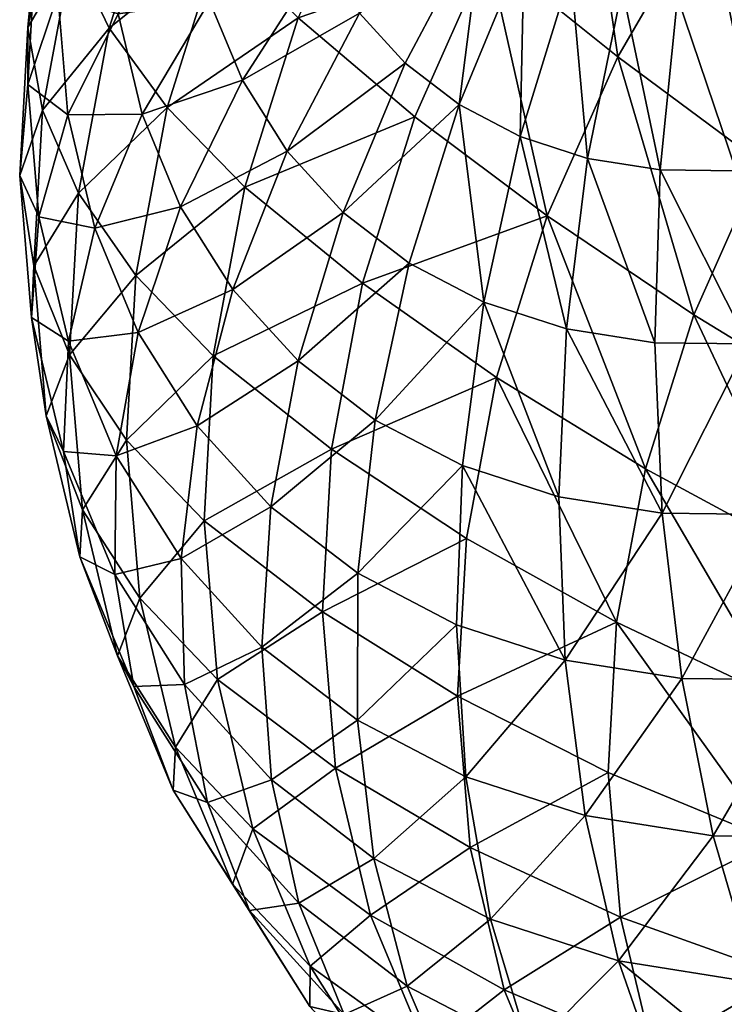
# Model space of a CAD drawing. Header units: millimetres. Extents: x 0 to 1220, y 0 to 506.
# Tile 114 of 256: x 194 to 209, y 442 to 463. Entities that reach past the tile are written whole.
import ezdxf

# ---------------------------------------------------------------- set-up
doc = ezdxf.new("R2010")
doc.units = ezdxf.units.MM
doc.header["$LTSCALE"] = 25.4
doc.layers.get('0').update_dxf_attribs({"true_color": 0xff5454})

# ---------------------------------------------------------------- blocks, each defined once
blk = doc.blocks.new('TWIG-VI-9138.STL')
at = {"color": 7, "true_color": 0xffffff}
mesh = blk.add_polyface(dxfattribs=at)
corners = [(-376.465, 481.261, 115.583), (-378.364, 479.389, 110.924), (-377.573, 477.741, 114.132), (-377.294, 482.788, 112.325)]
mesh.append_faces([[corners[k] for k in face] for face in [(0, 1, 2), (1, 0, 3)]], dxfattribs={"vtx0": -1, "color": 7})
mesh = blk.add_polyface(dxfattribs=at)
corners = [(-366.758, 477.132, 128.543), (-367.567, 482.727, 126.602), (-369.526, 479.351, 125.768), (-364.859, 480.406, 129.351)]
mesh.append_faces([[corners[k] for k in face] for face in [(0, 1, 2), (1, 0, 3)]], dxfattribs={"vtx0": -1, "color": 7})
mesh = blk.add_polyface(dxfattribs=at)
corners = [(-378.703, 480.974, 107.606), (-379.144, 479.476, 102.76), (-379.304, 477.758, 106.025), (-378.586, 482.469, 104.232)]
mesh.append_faces([[corners[k] for k in face] for face in [(0, 1, 2), (1, 0, 3)]], dxfattribs={"vtx0": -1, "color": 7})
mesh = blk.add_polyface(dxfattribs=at)
corners = [(-369.526, 479.351, 125.768), (-373.561, 477.96, 121.497), (-371.076, 475.859, 124.61), (-371.986, 481.506, 122.673)]
mesh.append_faces([[corners[k] for k in face] for face in [(0, 1, 2), (1, 0, 3)]], dxfattribs={"vtx0": -1, "color": 7})
mesh = blk.add_polyface(dxfattribs=at)
corners = [(-375.214, 479.643, 118.657), (-377.573, 477.741, 114.132), (-376.343, 476.056, 117.178), (-376.465, 481.261, 115.583)]
mesh.append_faces([[corners[k] for k in face] for face in [(0, 1, 2), (1, 0, 3)]], dxfattribs={"vtx0": -1, "color": 7})
mesh = blk.add_polyface(dxfattribs=at)
corners = [(-379.144, 479.476, 102.76), (-378.669, 478.459, 97.987), (-379.307, 476.546, 101.08), (-378.521, 481.127, 99.516)]
mesh.append_faces([[corners[k] for k in face] for face in [(0, 1, 2), (1, 0, 3)]], dxfattribs={"vtx0": -1, "color": 7})
mesh = blk.add_polyface(dxfattribs=at)
corners = [(-378.364, 479.389, 110.924), (-379.304, 477.758, 106.025), (-378.996, 476, 109.257), (-378.703, 480.974, 107.606)]
mesh.append_faces([[corners[k] for k in face] for face in [(0, 1, 2), (1, 0, 3)]], dxfattribs={"vtx0": -1, "color": 7})
mesh = blk.add_polyface(dxfattribs=at)
corners = [(-372.256, 478.061, 84.868), (-369.626, 480.128, 82.582), (-371.285, 476.995, 83.615), (-370.366, 480.941, 83.537)]
mesh.append_faces([[corners[k] for k in face] for face in [(0, 1, 2), (1, 0, 3)]], dxfattribs={"vtx0": -1, "color": 7})
mesh = blk.add_polyface(dxfattribs=at)
corners = [(-375.445, 478.318, 89.47), (-373.036, 479.294, 86.102), (-374.744, 476.634, 88.009), (-373.608, 480.671, 87.296)]
mesh.append_faces([[corners[k] for k in face] for face in [(0, 1, 2), (1, 0, 3)]], dxfattribs={"vtx0": -1, "color": 7})
mesh = blk.add_polyface(dxfattribs=at)
corners = [(-363.712, 474.872, 130.968), (-364.859, 480.406, 129.351), (-366.758, 477.132, 128.543), (-361.901, 477.993, 131.74)]
mesh.append_faces([[corners[k] for k in face] for face in [(0, 1, 2), (1, 0, 3)]], dxfattribs={"vtx0": -1, "color": 7})
mesh = blk.add_polyface(dxfattribs=at)
corners = [(-378.669, 478.459, 97.987), (-377.385, 478.048, 93.491), (-378.455, 475.896, 96.295), (-377.576, 480.319, 94.99)]
mesh.append_faces([[corners[k] for k in face] for face in [(0, 1, 2), (1, 0, 3)]], dxfattribs={"vtx0": -1, "color": 7})
mesh = blk.add_polyface(dxfattribs=at)
corners = [(-377.385, 478.048, 93.491), (-375.445, 478.318, 89.47), (-376.877, 475.91, 91.874), (-375.881, 480.149, 90.854)]
mesh.append_faces([[corners[k] for k in face] for face in [(0, 1, 2), (1, 0, 3)]], dxfattribs={"vtx0": -1, "color": 7})
mesh = blk.add_polyface(dxfattribs=at)
corners = [(-369.626, 480.128, 82.582), (-370.138, 476.115, 82.366), (-371.285, 476.995, 83.615), (-368.752, 479.457, 81.63)]
mesh.append_faces([[corners[k] for k in face] for face in [(0, 1, 2), (1, 0, 3)]], dxfattribs={"vtx0": -1, "color": 7})
mesh = blk.add_polyface(dxfattribs=at)
corners = [(-373.561, 477.96, 121.497), (-376.343, 476.056, 117.178), (-374.694, 474.361, 120.014), (-375.214, 479.643, 118.657)]
mesh.append_faces([[corners[k] for k in face] for face in [(0, 1, 2), (1, 0, 3)]], dxfattribs={"vtx0": -1, "color": 7})
mesh = blk.add_polyface(dxfattribs=at)
corners = [(-379.304, 477.758, 106.025), (-379.307, 476.546, 101.08), (-379.479, 474.61, 104.219), (-379.144, 479.476, 102.76)]
mesh.append_faces([[corners[k] for k in face] for face in [(0, 1, 2), (1, 0, 3)]], dxfattribs={"vtx0": -1, "color": 7})
mesh = blk.add_polyface(dxfattribs=at)
corners = [(-377.573, 477.741, 114.132), (-378.996, 476, 109.257), (-378.228, 474.231, 112.405), (-378.364, 479.389, 110.924)]
mesh.append_faces([[corners[k] for k in face] for face in [(0, 1, 2), (1, 0, 3)]], dxfattribs={"vtx0": -1, "color": 7})
mesh = blk.add_polyface(dxfattribs=at)
corners = [(-368.262, 473.747, 127.42), (-369.526, 479.351, 125.768), (-371.076, 475.859, 124.61), (-366.758, 477.132, 128.543)]
mesh.append_faces([[corners[k] for k in face] for face in [(0, 1, 2), (1, 0, 3)]], dxfattribs={"vtx0": -1, "color": 7})
mesh = blk.add_polyface(dxfattribs=at)
corners = [(-368.752, 479.457, 81.63), (-368.836, 475.436, 81.143), (-370.138, 476.115, 82.366), (-367.76, 478.94, 80.698)]
mesh.append_faces([[corners[k] for k in face] for face in [(0, 1, 2), (1, 0, 3)]], dxfattribs={"vtx0": -1, "color": 7})
mesh = blk.add_polyface(dxfattribs=at)
corners = [(-374.744, 476.634, 88.009), (-372.256, 478.061, 84.868), (-373.791, 475.126, 86.5), (-373.036, 479.294, 86.102)]
mesh.append_faces([[corners[k] for k in face] for face in [(0, 1, 2), (1, 0, 3)]], dxfattribs={"vtx0": -1, "color": 7})
mesh = blk.add_polyface(dxfattribs=at)
corners = [(-367.76, 478.94, 80.698), (-367.403, 474.97, 79.968), (-368.836, 475.436, 81.143), (-366.667, 478.585, 79.803)]
mesh.append_faces([[corners[k] for k in face] for face in [(0, 1, 2), (1, 0, 3)]], dxfattribs={"vtx0": -1, "color": 7})
mesh = blk.add_polyface(dxfattribs=at)
corners = [(-366.667, 478.585, 79.803), (-365.864, 474.726, 78.863), (-367.403, 474.97, 79.968), (-365.495, 478.399, 78.96)]
mesh.append_faces([[corners[k] for k in face] for face in [(0, 1, 2), (1, 0, 3)]], dxfattribs={"vtx0": -1, "color": 7})
mesh = blk.add_polyface(dxfattribs=at)
corners = [(-379.307, 476.546, 101.08), (-378.455, 475.896, 96.295), (-379.071, 473.731, 99.221), (-378.669, 478.459, 97.987)]
mesh.append_faces([[corners[k] for k in face] for face in [(0, 1, 2), (1, 0, 3)]], dxfattribs={"vtx0": -1, "color": 7})
mesh = blk.add_polyface(dxfattribs=at)
corners = [(-376.877, 475.91, 91.874), (-374.744, 476.634, 88.009), (-376.058, 473.943, 90.169), (-375.445, 478.318, 89.47)]
mesh.append_faces([[corners[k] for k in face] for face in [(0, 1, 2), (1, 0, 3)]], dxfattribs={"vtx0": -1, "color": 7})
mesh = blk.add_polyface(dxfattribs=at)
corners = [(-365.495, 478.399, 78.96), (-364.247, 474.709, 77.845), (-365.864, 474.726, 78.863), (-364.262, 478.385, 78.185)]
mesh.append_faces([[corners[k] for k in face] for face in [(0, 1, 2), (1, 0, 3)]], dxfattribs={"vtx0": -1, "color": 7})
mesh = blk.add_polyface(dxfattribs=at)
corners = [(-373.791, 475.126, 86.5), (-371.285, 476.995, 83.615), (-372.602, 473.822, 84.967), (-372.256, 478.061, 84.868)]
mesh.append_faces([[corners[k] for k in face] for face in [(0, 1, 2), (1, 0, 3)]], dxfattribs={"vtx0": -1, "color": 7})
mesh = blk.add_polyface(dxfattribs=at)
corners = [(-378.455, 475.896, 96.295), (-376.877, 475.91, 91.874), (-377.88, 473.484, 94.471), (-377.385, 478.048, 93.491)]
mesh.append_faces([[corners[k] for k in face] for face in [(0, 1, 2), (1, 0, 3)]], dxfattribs={"vtx0": -1, "color": 7})
mesh = blk.add_polyface(dxfattribs=at)
corners = [(-371.076, 475.859, 124.61), (-374.694, 474.361, 120.014), (-372.192, 472.316, 123.15), (-373.561, 477.96, 121.497)]
mesh.append_faces([[corners[k] for k in face] for face in [(0, 1, 2), (1, 0, 3)]], dxfattribs={"vtx0": -1, "color": 7})
mesh = blk.add_polyface(dxfattribs=at)
corners = [(-378.996, 476, 109.257), (-379.479, 474.61, 104.219), (-379.181, 472.683, 107.354), (-379.304, 477.758, 106.025)]
mesh.append_faces([[corners[k] for k in face] for face in [(0, 1, 2), (1, 0, 3)]], dxfattribs={"vtx0": -1, "color": 7})
mesh = blk.add_polyface(dxfattribs=at)
corners = [(-376.343, 476.056, 117.178), (-378.228, 474.231, 112.405), (-377.01, 472.479, 115.419), (-377.573, 477.741, 114.132)]
mesh.append_faces([[corners[k] for k in face] for face in [(0, 1, 2), (1, 0, 3)]], dxfattribs={"vtx0": -1, "color": 7})
mesh = blk.add_polyface(dxfattribs=at)
corners = [(-365.145, 471.644, 129.898), (-366.758, 477.132, 128.543), (-368.262, 473.747, 127.42), (-363.712, 474.872, 130.968)]
mesh.append_faces([[corners[k] for k in face] for face in [(0, 1, 2), (1, 0, 3)]], dxfattribs={"vtx0": -1, "color": 7})
mesh = blk.add_polyface(dxfattribs=at)
corners = [(-372.602, 473.822, 84.967), (-370.138, 476.115, 82.366), (-371.2, 472.745, 83.44), (-371.285, 476.995, 83.615)]
mesh.append_faces([[corners[k] for k in face] for face in [(0, 1, 2), (1, 0, 3)]], dxfattribs={"vtx0": -1, "color": 7})
mesh = blk.add_polyface(dxfattribs=at)
corners = [(-376.058, 473.943, 90.169), (-373.791, 475.126, 86.5), (-374.946, 472.183, 88.407), (-374.744, 476.634, 88.009)]
mesh.append_faces([[corners[k] for k in face] for face in [(0, 1, 2), (1, 0, 3)]], dxfattribs={"vtx0": -1, "color": 7})
mesh = blk.add_polyface(dxfattribs=at)
corners = [(-379.479, 474.61, 104.219), (-379.071, 473.731, 99.221), (-379.225, 471.585, 102.222), (-379.307, 476.546, 101.08)]
mesh.append_faces([[corners[k] for k in face] for face in [(0, 1, 2), (1, 0, 3)]], dxfattribs={"vtx0": -1, "color": 7})
mesh = blk.add_polyface(dxfattribs=at)
corners = [(-378.228, 474.231, 112.405), (-379.181, 472.683, 107.354), (-378.419, 470.795, 110.435), (-378.996, 476, 109.257)]
mesh.append_faces([[corners[k] for k in face] for face in [(0, 1, 2), (1, 0, 3)]], dxfattribs={"vtx0": -1, "color": 7})
mesh = blk.add_polyface(dxfattribs=at)
corners = [(-374.694, 474.361, 120.014), (-377.01, 472.479, 115.419), (-375.363, 470.772, 118.249), (-376.343, 476.056, 117.178)]
mesh.append_faces([[corners[k] for k in face] for face in [(0, 1, 2), (1, 0, 3)]], dxfattribs={"vtx0": -1, "color": 7})
mesh = blk.add_polyface(dxfattribs=at)
corners = [(-370.138, 476.115, 82.366), (-369.608, 471.915, 81.944), (-371.2, 472.745, 83.44), (-368.836, 475.436, 81.143)]
mesh.append_faces([[corners[k] for k in face] for face in [(0, 1, 2), (1, 0, 3)]], dxfattribs={"vtx0": -1, "color": 7})
mesh = blk.add_polyface(dxfattribs=at)
corners = [(-379.071, 473.731, 99.221), (-377.88, 473.484, 94.471), (-378.44, 471.081, 97.217), (-378.455, 475.896, 96.295)]
mesh.append_faces([[corners[k] for k in face] for face in [(0, 1, 2), (1, 0, 3)]], dxfattribs={"vtx0": -1, "color": 7})
mesh = blk.add_polyface(dxfattribs=at)
corners = [(-377.88, 473.484, 94.471), (-376.058, 473.943, 90.169), (-376.957, 471.265, 92.547), (-376.877, 475.91, 91.874)]
mesh.append_faces([[corners[k] for k in face] for face in [(0, 1, 2), (1, 0, 3)]], dxfattribs={"vtx0": -1, "color": 7})
mesh = blk.add_polyface(dxfattribs=at)
corners = [(-368.262, 473.747, 127.42), (-372.192, 472.316, 123.15), (-369.343, 470.311, 126.004), (-371.076, 475.859, 124.61)]
mesh.append_faces([[corners[k] for k in face] for face in [(0, 1, 2), (1, 0, 3)]], dxfattribs={"vtx0": -1, "color": 7})
mesh = blk.add_polyface(dxfattribs=at)
corners = [(-368.836, 475.436, 81.143), (-367.855, 471.345, 80.507), (-369.608, 471.915, 81.944), (-367.403, 474.97, 79.968)]
mesh.append_faces([[corners[k] for k in face] for face in [(0, 1, 2), (1, 0, 3)]], dxfattribs={"vtx0": -1, "color": 7})
mesh = blk.add_polyface(dxfattribs=at)
corners = [(-374.946, 472.183, 88.407), (-372.602, 473.822, 84.967), (-373.558, 470.661, 86.618), (-373.791, 475.126, 86.5)]
mesh.append_faces([[corners[k] for k in face] for face in [(0, 1, 2), (1, 0, 3)]], dxfattribs={"vtx0": -1, "color": 7})
mesh = blk.add_polyface(dxfattribs=at)
corners = [(-367.403, 474.97, 79.968), (-365.973, 471.047, 79.155), (-367.855, 471.345, 80.507), (-365.864, 474.726, 78.863)]
mesh.append_faces([[corners[k] for k in face] for face in [(0, 1, 2), (1, 0, 3)]], dxfattribs={"vtx0": -1, "color": 7})
mesh = blk.add_polyface(dxfattribs=at)
corners = [(-365.864, 474.726, 78.863), (-363.995, 471.025, 77.911), (-365.973, 471.047, 79.155), (-364.247, 474.709, 77.845)]
mesh.append_faces([[corners[k] for k in face] for face in [(0, 1, 2), (1, 0, 3)]], dxfattribs={"vtx0": -1, "color": 7})
mesh = blk.add_polyface(dxfattribs=at)
corners = [(-361.758, 469.57, 132.02), (-363.712, 474.872, 130.968), (-365.145, 471.644, 129.898), (-360.416, 472.592, 133.022)]
mesh.append_faces([[corners[k] for k in face] for face in [(0, 1, 2), (1, 0, 3)]], dxfattribs={"vtx0": -1, "color": 7})
mesh = blk.add_polyface(dxfattribs=at)
corners = [(-379.181, 472.683, 107.354), (-379.225, 471.585, 102.222), (-378.913, 469.495, 105.25), (-379.479, 474.61, 104.219)]
mesh.append_faces([[corners[k] for k in face] for face in [(0, 1, 2), (1, 0, 3)]], dxfattribs={"vtx0": -1, "color": 7})
mesh = blk.add_polyface(dxfattribs=at)
corners = [(-372.192, 472.316, 123.15), (-375.363, 470.772, 118.249), (-372.851, 468.783, 121.412), (-374.694, 474.361, 120.014)]
mesh.append_faces([[corners[k] for k in face] for face in [(0, 1, 2), (1, 0, 3)]], dxfattribs={"vtx0": -1, "color": 7})
mesh = blk.add_polyface(dxfattribs=at)
corners = [(-377.01, 472.479, 115.419), (-378.419, 470.795, 110.435), (-377.205, 468.977, 113.411), (-378.228, 474.231, 112.405)]
mesh.append_faces([[corners[k] for k in face] for face in [(0, 1, 2), (1, 0, 3)]], dxfattribs={"vtx0": -1, "color": 7})
mesh = blk.add_polyface(dxfattribs=at)
corners = [(-376.957, 471.265, 92.547), (-374.946, 472.183, 88.407), (-375.702, 469.279, 90.558), (-376.058, 473.943, 90.169)]
mesh.append_faces([[corners[k] for k in face] for face in [(0, 1, 2), (1, 0, 3)]], dxfattribs={"vtx0": -1, "color": 7})
mesh = blk.add_polyface(dxfattribs=at)
corners = [(-379.225, 471.585, 102.222), (-378.44, 471.081, 97.217), (-378.547, 468.738, 100.07), (-379.071, 473.731, 99.221)]
mesh.append_faces([[corners[k] for k in face] for face in [(0, 1, 2), (1, 0, 3)]], dxfattribs={"vtx0": -1, "color": 7})
mesh = blk.add_polyface(dxfattribs=at)
corners = [(-373.558, 470.661, 86.618), (-371.2, 472.745, 83.44), (-371.92, 469.403, 84.834), (-372.602, 473.822, 84.967)]
mesh.append_faces([[corners[k] for k in face] for face in [(0, 1, 2), (1, 0, 3)]], dxfattribs={"vtx0": -1, "color": 7})
mesh = blk.add_polyface(dxfattribs=at)
corners = [(-366.176, 468.368, 128.548), (-368.262, 473.747, 127.42), (-369.343, 470.311, 126.004), (-365.145, 471.644, 129.898)]
mesh.append_faces([[corners[k] for k in face] for face in [(0, 1, 2), (1, 0, 3)]], dxfattribs={"vtx0": -1, "color": 7})
mesh = blk.add_polyface(dxfattribs=at)
corners = [(-378.44, 471.081, 97.217), (-376.957, 471.265, 92.547), (-377.426, 468.643, 95.104), (-377.88, 473.484, 94.471)]
mesh.append_faces([[corners[k] for k in face] for face in [(0, 1, 2), (1, 0, 3)]], dxfattribs={"vtx0": -1, "color": 7})
mesh = blk.add_polyface(dxfattribs=at)
corners = [(-378.419, 470.795, 110.435), (-378.913, 469.495, 105.25), (-378.142, 467.494, 108.255), (-379.181, 472.683, 107.354)]
mesh.append_faces([[corners[k] for k in face] for face in [(0, 1, 2), (1, 0, 3)]], dxfattribs={"vtx0": -1, "color": 7})
mesh = blk.add_polyface(dxfattribs=at)
corners = [(-371.92, 469.403, 84.834), (-369.608, 471.915, 81.944), (-370.062, 468.434, 83.088), (-371.2, 472.745, 83.44)]
mesh.append_faces([[corners[k] for k in face] for face in [(0, 1, 2), (1, 0, 3)]], dxfattribs={"vtx0": -1, "color": 7})
mesh = blk.add_polyface(dxfattribs=at)
corners = [(-375.363, 470.772, 118.249), (-377.205, 468.977, 113.411), (-375.559, 467.259, 116.234), (-377.01, 472.479, 115.419)]
mesh.append_faces([[corners[k] for k in face] for face in [(0, 1, 2), (1, 0, 3)]], dxfattribs={"vtx0": -1, "color": 7})
mesh = blk.add_polyface(dxfattribs=at)
corners = [(-369.343, 470.311, 126.004), (-372.851, 468.783, 121.412), (-369.982, 466.886, 124.319), (-372.192, 472.316, 123.15)]
mesh.append_faces([[corners[k] for k in face] for face in [(0, 1, 2), (1, 0, 3)]], dxfattribs={"vtx0": -1, "color": 7})
mesh = blk.add_polyface(dxfattribs=at)
corners = [(-375.702, 469.279, 90.558), (-373.558, 470.661, 86.618), (-374.136, 467.561, 88.54), (-374.946, 472.183, 88.407)]
mesh.append_faces([[corners[k] for k in face] for face in [(0, 1, 2), (1, 0, 3)]], dxfattribs={"vtx0": -1, "color": 7})
mesh = blk.add_polyface(dxfattribs=at)
corners = [(-369.608, 471.915, 81.944), (-368.015, 467.769, 81.411), (-370.062, 468.434, 83.088), (-367.855, 471.345, 80.507)]
mesh.append_faces([[corners[k] for k in face] for face in [(0, 1, 2), (1, 0, 3)]], dxfattribs={"vtx0": -1, "color": 7})
mesh = blk.add_polyface(dxfattribs=at)
corners = [(-378.913, 469.495, 105.25), (-378.547, 468.738, 100.07), (-378.199, 466.494, 102.981), (-379.225, 471.585, 102.222)]
mesh.append_faces([[corners[k] for k in face] for face in [(0, 1, 2), (1, 0, 3)]], dxfattribs={"vtx0": -1, "color": 7})
mesh = blk.add_polyface(dxfattribs=at)
corners = [(-362.723, 466.504, 130.756), (-365.145, 471.644, 129.898), (-366.176, 468.368, 128.548), (-361.758, 469.57, 132.02)]
mesh.append_faces([[corners[k] for k in face] for face in [(0, 1, 2), (1, 0, 3)]], dxfattribs={"vtx0": -1, "color": 7})
mesh = blk.add_polyface(dxfattribs=at)
corners = [(-377.426, 468.643, 95.104), (-375.702, 469.279, 90.558), (-376.047, 466.461, 92.919), (-376.957, 471.265, 92.547)]
mesh.append_faces([[corners[k] for k in face] for face in [(0, 1, 2), (1, 0, 3)]], dxfattribs={"vtx0": -1, "color": 7})
mesh = blk.add_polyface(dxfattribs=at)
corners = [(-367.855, 471.345, 80.507), (-365.818, 467.421, 79.832), (-368.015, 467.769, 81.411), (-365.973, 471.047, 79.155)]
mesh.append_faces([[corners[k] for k in face] for face in [(0, 1, 2), (1, 0, 3)]], dxfattribs={"vtx0": -1, "color": 7})
mesh = blk.add_polyface(dxfattribs=at)
corners = [(-378.547, 468.738, 100.07), (-377.426, 468.643, 95.104), (-377.458, 466.119, 97.799), (-378.44, 471.081, 97.217)]
mesh.append_faces([[corners[k] for k in face] for face in [(0, 1, 2), (1, 0, 3)]], dxfattribs={"vtx0": -1, "color": 7})
mesh = blk.add_polyface(dxfattribs=at)
corners = [(-363.995, 471.025, 77.911), (-365.818, 467.421, 79.832), (-365.973, 471.047, 79.155), (-363.509, 467.395, 78.379)]
mesh.append_faces([[corners[k] for k in face] for face in [(0, 1, 2), (1, 0, 3)]], dxfattribs={"vtx0": -1, "color": 7})
mesh = blk.add_polyface(dxfattribs=at)
corners = [(-377.205, 468.977, 113.411), (-378.142, 467.494, 108.255), (-376.923, 465.613, 111.19), (-378.419, 470.795, 110.435)]
mesh.append_faces([[corners[k] for k in face] for face in [(0, 1, 2), (1, 0, 3)]], dxfattribs={"vtx0": -1, "color": 7})
mesh = blk.add_polyface(dxfattribs=at)
corners = [(-372.851, 468.783, 121.412), (-375.559, 467.259, 116.234), (-373.043, 465.324, 119.429), (-375.363, 470.772, 118.249)]
mesh.append_faces([[corners[k] for k in face] for face in [(0, 1, 2), (1, 0, 3)]], dxfattribs={"vtx0": -1, "color": 7})
mesh = blk.add_polyface(dxfattribs=at)
corners = [(-374.136, 467.561, 88.54), (-371.92, 469.403, 84.834), (-372.288, 466.143, 86.527), (-373.558, 470.661, 86.618)]
mesh.append_faces([[corners[k] for k in face] for face in [(0, 1, 2), (1, 0, 3)]], dxfattribs={"vtx0": -1, "color": 7})
mesh = blk.add_polyface(dxfattribs=at)
corners = [(-366.786, 465.101, 126.941), (-369.343, 470.311, 126.004), (-369.982, 466.886, 124.319), (-366.176, 468.368, 128.548)]
mesh.append_faces([[corners[k] for k in face] for face in [(0, 1, 2), (1, 0, 3)]], dxfattribs={"vtx0": -1, "color": 7})
mesh = blk.add_polyface(dxfattribs=at)
corners = [(-378.142, 467.494, 108.255), (-378.199, 466.494, 102.981), (-377.402, 464.386, 105.906), (-378.913, 469.495, 105.25)]
mesh.append_faces([[corners[k] for k in face] for face in [(0, 1, 2), (1, 0, 3)]], dxfattribs={"vtx0": -1, "color": 7})
mesh = blk.add_polyface(dxfattribs=at)
corners = [(-376.047, 466.461, 92.919), (-374.136, 467.561, 88.54), (-374.327, 464.574, 90.702), (-375.702, 469.279, 90.558)]
mesh.append_faces([[corners[k] for k in face] for face in [(0, 1, 2), (1, 0, 3)]], dxfattribs={"vtx0": -1, "color": 7})
mesh = blk.add_polyface(dxfattribs=at)
corners = [(-372.288, 466.143, 86.527), (-370.062, 468.434, 83.088), (-370.191, 465.049, 84.557), (-371.92, 469.403, 84.834)]
mesh.append_faces([[corners[k] for k in face] for face in [(0, 1, 2), (1, 0, 3)]], dxfattribs={"vtx0": -1, "color": 7})
mesh = blk.add_polyface(dxfattribs=at)
corners = [(-375.559, 467.259, 116.234), (-376.923, 465.613, 111.19), (-375.275, 463.884, 114.006), (-377.205, 468.977, 113.411)]
mesh.append_faces([[corners[k] for k in face] for face in [(0, 1, 2), (1, 0, 3)]], dxfattribs={"vtx0": -1, "color": 7})
mesh = blk.add_polyface(dxfattribs=at)
corners = [(-378.199, 466.494, 102.981), (-377.458, 466.119, 97.799), (-377.051, 463.734, 100.589), (-378.547, 468.738, 100.07)]
mesh.append_faces([[corners[k] for k in face] for face in [(0, 1, 2), (1, 0, 3)]], dxfattribs={"vtx0": -1, "color": 7})
mesh = blk.add_polyface(dxfattribs=at)
corners = [(-377.458, 466.119, 97.799), (-376.047, 466.461, 92.919), (-375.976, 463.775, 95.452), (-377.426, 468.643, 95.104)]
mesh.append_faces([[corners[k] for k in face] for face in [(0, 1, 2), (1, 0, 3)]], dxfattribs={"vtx0": -1, "color": 7})
mesh = blk.add_polyface(dxfattribs=at)
corners = [(-369.982, 466.886, 124.319), (-373.043, 465.324, 119.429), (-370.169, 463.533, 122.396), (-372.851, 468.783, 121.412)]
mesh.append_faces([[corners[k] for k in face] for face in [(0, 1, 2), (1, 0, 3)]], dxfattribs={"vtx0": -1, "color": 7})
mesh = blk.add_polyface(dxfattribs=at)
corners = [(-370.062, 468.434, 83.088), (-367.882, 464.298, 82.664), (-370.191, 465.049, 84.557), (-368.015, 467.769, 81.411)]
mesh.append_faces([[corners[k] for k in face] for face in [(0, 1, 2), (1, 0, 3)]], dxfattribs={"vtx0": -1, "color": 7})
mesh = blk.add_polyface(dxfattribs=at)
corners = [(-363.293, 463.446, 129.252), (-366.176, 468.368, 128.548), (-366.786, 465.101, 126.941), (-362.723, 466.504, 130.756)]
mesh.append_faces([[corners[k] for k in face] for face in [(0, 1, 2), (1, 0, 3)]], dxfattribs={"vtx0": -1, "color": 7})
mesh = blk.add_polyface(dxfattribs=at)
corners = [(-365.818, 467.421, 79.832), (-367.882, 464.298, 82.664), (-368.015, 467.769, 81.411), (-365.403, 463.905, 80.882)]
mesh.append_faces([[corners[k] for k in face] for face in [(0, 1, 2), (1, 0, 3)]], dxfattribs={"vtx0": -1, "color": 7})
mesh = blk.add_polyface(dxfattribs=at)
corners = [(-376.923, 465.613, 111.19), (-377.402, 464.386, 105.906), (-376.169, 462.446, 108.795), (-378.142, 467.494, 108.255)]
mesh.append_faces([[corners[k] for k in face] for face in [(0, 1, 2), (1, 0, 3)]], dxfattribs={"vtx0": -1, "color": 7})
mesh = blk.add_polyface(dxfattribs=at)
corners = [(-374.327, 464.574, 90.702), (-372.288, 466.143, 86.527), (-372.297, 463.016, 88.491), (-374.136, 467.561, 88.54)]
mesh.append_faces([[corners[k] for k in face] for face in [(0, 1, 2), (1, 0, 3)]], dxfattribs={"vtx0": -1, "color": 7})
mesh = blk.add_polyface(dxfattribs=at)
corners = [(-363.509, 467.395, 78.379), (-365.403, 463.905, 80.882), (-365.818, 467.421, 79.832), (-362.797, 463.877, 79.244)]
mesh.append_faces([[corners[k] for k in face] for face in [(0, 1, 2), (1, 0, 3)]], dxfattribs={"vtx0": -1, "color": 7})
mesh = blk.add_polyface(dxfattribs=at)
corners = [(-373.043, 465.324, 119.429), (-375.275, 463.884, 114.006), (-372.765, 462.001, 117.235), (-375.559, 467.259, 116.234)]
mesh.append_faces([[corners[k] for k in face] for face in [(0, 1, 2), (1, 0, 3)]], dxfattribs={"vtx0": -1, "color": 7})
mesh = blk.add_polyface(dxfattribs=at)
corners = [(-366.786, 465.101, 126.941), (-370.169, 463.533, 122.396), (-366.964, 461.904, 125.108), (-369.982, 466.886, 124.319)]
mesh.append_faces([[corners[k] for k in face] for face in [(0, 1, 2), (1, 0, 3)]], dxfattribs={"vtx0": -1, "color": 7})
mesh = blk.add_polyface(dxfattribs=at)
corners = [(-377.402, 464.386, 105.906), (-377.051, 463.734, 100.589), (-376.213, 461.527, 103.428), (-378.199, 466.494, 102.981)]
mesh.append_faces([[corners[k] for k in face] for face in [(0, 1, 2), (1, 0, 3)]], dxfattribs={"vtx0": -1, "color": 7})
mesh = blk.add_polyface(dxfattribs=at)
corners = [(-375.976, 463.775, 95.452), (-374.327, 464.574, 90.702), (-374.128, 461.748, 93.069), (-376.047, 466.461, 92.919)]
mesh.append_faces([[corners[k] for k in face] for face in [(0, 1, 2), (1, 0, 3)]], dxfattribs={"vtx0": -1, "color": 7})
mesh = blk.add_polyface(dxfattribs=at)
corners = [(-377.051, 463.734, 100.589), (-375.976, 463.775, 95.452), (-375.489, 461.264, 98.115), (-377.458, 466.119, 97.799)]
mesh.append_faces([[corners[k] for k in face] for face in [(0, 1, 2), (1, 0, 3)]], dxfattribs={"vtx0": -1, "color": 7})
mesh = blk.add_polyface(dxfattribs=at)
corners = [(-372.297, 463.016, 88.491), (-370.191, 465.049, 84.557), (-369.993, 461.814, 86.327), (-372.288, 466.143, 86.527)]
mesh.append_faces([[corners[k] for k in face] for face in [(0, 1, 2), (1, 0, 3)]], dxfattribs={"vtx0": -1, "color": 7})
mesh = blk.add_polyface(dxfattribs=at)
corners = [(-375.275, 463.884, 114.006), (-376.169, 462.446, 108.795), (-374.519, 460.707, 111.604), (-376.923, 465.613, 111.19)]
mesh.append_faces([[corners[k] for k in face] for face in [(0, 1, 2), (1, 0, 3)]], dxfattribs={"vtx0": -1, "color": 7})
mesh = blk.add_polyface(dxfattribs=at)
corners = [(-370.169, 463.533, 122.396), (-372.765, 462.001, 117.235), (-369.899, 460.311, 120.269), (-373.043, 465.324, 119.429)]
mesh.append_faces([[corners[k] for k in face] for face in [(0, 1, 2), (1, 0, 3)]], dxfattribs={"vtx0": -1, "color": 7})
mesh = blk.add_polyface(dxfattribs=at)
corners = [(-363.46, 460.453, 127.536), (-366.786, 465.101, 126.941), (-366.964, 461.904, 125.108), (-363.293, 463.446, 129.252)]
mesh.append_faces([[corners[k] for k in face] for face in [(0, 1, 2), (1, 0, 3)]], dxfattribs={"vtx0": -1, "color": 7})
mesh = blk.add_polyface(dxfattribs=at)
corners = [(-369.993, 461.814, 86.327), (-367.882, 464.298, 82.664), (-367.457, 460.99, 84.247), (-370.191, 465.049, 84.557)]
mesh.append_faces([[corners[k] for k in face] for face in [(0, 1, 2), (1, 0, 3)]], dxfattribs={"vtx0": -1, "color": 7})
mesh = blk.add_polyface(dxfattribs=at)
corners = [(-374.128, 461.748, 93.069), (-372.297, 463.016, 88.491), (-371.947, 460.074, 90.694), (-374.327, 464.574, 90.702)]
mesh.append_faces([[corners[k] for k in face] for face in [(0, 1, 2), (1, 0, 3)]], dxfattribs={"vtx0": -1, "color": 7})
mesh = blk.add_polyface(dxfattribs=at)
corners = [(-376.169, 462.446, 108.795), (-376.213, 461.527, 103.428), (-374.957, 459.533, 106.27), (-377.402, 464.386, 105.906)]
mesh.append_faces([[corners[k] for k in face] for face in [(0, 1, 2), (1, 0, 3)]], dxfattribs={"vtx0": -1, "color": 7})
mesh = blk.add_polyface(dxfattribs=at)
corners = [(-365.403, 463.905, 80.882), (-367.457, 460.99, 84.247), (-367.882, 464.298, 82.664), (-364.733, 460.558, 82.29)]
mesh.append_faces([[corners[k] for k in face] for face in [(0, 1, 2), (1, 0, 3)]], dxfattribs={"vtx0": -1, "color": 7})
mesh = blk.add_polyface(dxfattribs=at)
corners = [(-372.765, 462.001, 117.235), (-374.519, 460.707, 111.604), (-372.02, 458.872, 114.87), (-375.275, 463.884, 114.006)]
mesh.append_faces([[corners[k] for k in face] for face in [(0, 1, 2), (1, 0, 3)]], dxfattribs={"vtx0": -1, "color": 7})
mesh = blk.add_polyface(dxfattribs=at)
corners = [(-362.797, 463.877, 79.244), (-364.733, 460.558, 82.29), (-365.403, 463.905, 80.882), (-361.871, 460.527, 80.49)]
mesh.append_faces([[corners[k] for k in face] for face in [(0, 1, 2), (1, 0, 3)]], dxfattribs={"vtx0": -1, "color": 7})
mesh = blk.add_polyface(dxfattribs=at)
corners = [(-376.213, 461.527, 103.428), (-375.489, 461.264, 98.115), (-374.596, 458.969, 100.865), (-377.051, 463.734, 100.589)]
mesh.append_faces([[corners[k] for k in face] for face in [(0, 1, 2), (1, 0, 3)]], dxfattribs={"vtx0": -1, "color": 7})
mesh = blk.add_polyface(dxfattribs=at)
corners = [(-375.489, 461.264, 98.115), (-374.128, 461.748, 93.069), (-373.542, 459.128, 95.604), (-375.976, 463.775, 95.452)]
mesh.append_faces([[corners[k] for k in face] for face in [(0, 1, 2), (1, 0, 3)]], dxfattribs={"vtx0": -1, "color": 7})
mesh = blk.add_polyface(dxfattribs=at)
corners = [(-366.964, 461.904, 125.108), (-369.899, 460.311, 120.269), (-366.706, 458.831, 123.079), (-370.169, 463.533, 122.396)]
mesh.append_faces([[corners[k] for k in face] for face in [(0, 1, 2), (1, 0, 3)]], dxfattribs={"vtx0": -1, "color": 7})
mesh = blk.add_polyface(dxfattribs=at)
corners = [(-371.947, 460.074, 90.694), (-369.993, 461.814, 86.327), (-369.472, 458.782, 88.369), (-372.297, 463.016, 88.491)]
mesh.append_faces([[corners[k] for k in face] for face in [(0, 1, 2), (1, 0, 3)]], dxfattribs={"vtx0": -1, "color": 7})
mesh = blk.add_polyface(dxfattribs=at)
corners = [(-374.519, 460.707, 111.604), (-374.957, 459.533, 106.27), (-373.304, 457.785, 109.07), (-376.169, 462.446, 108.795)]
mesh.append_faces([[corners[k] for k in face] for face in [(0, 1, 2), (1, 0, 3)]], dxfattribs={"vtx0": -1, "color": 7})
mesh = blk.add_polyface(dxfattribs=at)
corners = [(-369.899, 460.311, 120.269), (-372.02, 458.872, 114.87), (-369.177, 457.278, 117.976), (-372.765, 462.001, 117.235)]
mesh.append_faces([[corners[k] for k in face] for face in [(0, 1, 2), (1, 0, 3)]], dxfattribs={"vtx0": -1, "color": 7})
mesh = blk.add_polyface(dxfattribs=at)
corners = [(-373.542, 459.128, 95.604), (-371.947, 460.074, 90.694), (-371.243, 457.363, 93.101), (-374.128, 461.748, 93.069)]
mesh.append_faces([[corners[k] for k in face] for face in [(0, 1, 2), (1, 0, 3)]], dxfattribs={"vtx0": -1, "color": 7})
mesh = blk.add_polyface(dxfattribs=at)
corners = [(-369.472, 458.782, 88.369), (-367.457, 460.99, 84.247), (-366.747, 457.897, 86.135), (-369.993, 461.814, 86.327)]
mesh.append_faces([[corners[k] for k in face] for face in [(0, 1, 2), (1, 0, 3)]], dxfattribs={"vtx0": -1, "color": 7})
mesh = blk.add_polyface(dxfattribs=at)
corners = [(-363.46, 460.453, 127.536), (-366.706, 458.831, 123.079), (-363.219, 457.577, 125.637), (-366.964, 461.904, 125.108)]
mesh.append_faces([[corners[k] for k in face] for face in [(0, 1, 2), (1, 0, 3)]], dxfattribs={"vtx0": -1, "color": 7})
mesh = blk.add_polyface(dxfattribs=at)
corners = [(-374.957, 459.533, 106.27), (-374.596, 458.969, 100.865), (-373.309, 456.926, 103.659), (-376.213, 461.527, 103.428)]
mesh.append_faces([[corners[k] for k in face] for face in [(0, 1, 2), (1, 0, 3)]], dxfattribs={"vtx0": -1, "color": 7})
mesh = blk.add_polyface(dxfattribs=at)
corners = [(-374.596, 458.969, 100.865), (-373.542, 459.128, 95.604), (-372.579, 456.756, 98.265), (-375.489, 461.264, 98.115)]
mesh.append_faces([[corners[k] for k in face] for face in [(0, 1, 2), (1, 0, 3)]], dxfattribs={"vtx0": -1, "color": 7})
mesh = blk.add_polyface(dxfattribs=at)
corners = [(-364.733, 460.558, 82.29), (-366.747, 457.897, 86.135), (-367.457, 460.99, 84.247), (-363.82, 457.433, 84.032)]
mesh.append_faces([[corners[k] for k in face] for face in [(0, 1, 2), (1, 0, 3)]], dxfattribs={"vtx0": -1, "color": 7})
mesh = blk.add_polyface(dxfattribs=at)
corners = [(-372.02, 458.872, 114.87), (-373.304, 457.785, 109.07), (-370.823, 455.995, 112.375), (-374.519, 460.707, 111.604)]
mesh.append_faces([[corners[k] for k in face] for face in [(0, 1, 2), (1, 0, 3)]], dxfattribs={"vtx0": -1, "color": 7})
mesh = blk.add_polyface(dxfattribs=at)
corners = [(-361.871, 460.527, 80.49), (-363.82, 457.433, 84.032), (-364.733, 460.558, 82.29), (-360.745, 457.4, 82.098)]
mesh.append_faces([[corners[k] for k in face] for face in [(0, 1, 2), (1, 0, 3)]], dxfattribs={"vtx0": -1, "color": 7})
mesh = blk.add_polyface(dxfattribs=at)
corners = [(-366.706, 458.831, 123.079), (-369.177, 457.278, 117.976), (-366.018, 455.939, 120.893), (-369.899, 460.311, 120.269)]
mesh.append_faces([[corners[k] for k in face] for face in [(0, 1, 2), (1, 0, 3)]], dxfattribs={"vtx0": -1, "color": 7})
mesh = blk.add_polyface(dxfattribs=at)
corners = [(-371.243, 457.363, 93.101), (-369.472, 458.782, 88.369), (-368.635, 456.002, 90.65), (-371.947, 460.074, 90.694)]
mesh.append_faces([[corners[k] for k in face] for face in [(0, 1, 2), (1, 0, 3)]], dxfattribs={"vtx0": -1, "color": 7})
mesh = blk.add_polyface(dxfattribs=at)
corners = [(-373.304, 457.785, 109.07), (-373.309, 456.926, 103.659), (-371.65, 455.169, 106.451), (-374.957, 459.533, 106.27)]
mesh.append_faces([[corners[k] for k in face] for face in [(0, 1, 2), (1, 0, 3)]], dxfattribs={"vtx0": -1, "color": 7})
mesh = blk.add_polyface(dxfattribs=at)
corners = [(-372.579, 456.756, 98.265), (-371.243, 457.363, 93.101), (-370.198, 454.929, 95.673), (-373.542, 459.128, 95.604)]
mesh.append_faces([[corners[k] for k in face] for face in [(0, 1, 2), (1, 0, 3)]], dxfattribs={"vtx0": -1, "color": 7})
mesh = blk.add_polyface(dxfattribs=at)
corners = [(-373.309, 456.926, 103.659), (-372.579, 456.756, 98.265), (-371.253, 454.671, 101.009), (-374.596, 458.969, 100.865)]
mesh.append_faces([[corners[k] for k in face] for face in [(0, 1, 2), (1, 0, 3)]], dxfattribs={"vtx0": -1, "color": 7})
mesh = blk.add_polyface(dxfattribs=at)
corners = [(-369.177, 457.278, 117.976), (-370.823, 455.995, 112.375), (-368.016, 454.488, 115.558), (-372.02, 458.872, 114.87)]
mesh.append_faces([[corners[k] for k in face] for face in [(0, 1, 2), (1, 0, 3)]], dxfattribs={"vtx0": -1, "color": 7})
mesh = blk.add_polyface(dxfattribs=at)
corners = [(-368.635, 456.002, 90.65), (-366.747, 457.897, 86.135), (-365.763, 455.069, 88.296), (-369.472, 458.782, 88.369)]
mesh.append_faces([[corners[k] for k in face] for face in [(0, 1, 2), (1, 0, 3)]], dxfattribs={"vtx0": -1, "color": 7})
mesh = blk.add_polyface(dxfattribs=at)
corners = [(-363.219, 457.577, 125.637), (-366.018, 455.939, 120.893), (-362.574, 454.87, 123.59), (-366.706, 458.831, 123.079)]
mesh.append_faces([[corners[k] for k in face] for face in [(0, 1, 2), (1, 0, 3)]], dxfattribs={"vtx0": -1, "color": 7})
mesh = blk.add_polyface(dxfattribs=at)
corners = [(-370.823, 455.995, 112.375), (-371.65, 455.169, 106.451), (-369.195, 453.42, 109.796), (-373.304, 457.785, 109.07)]
mesh.append_faces([[corners[k] for k in face] for face in [(0, 1, 2), (1, 0, 3)]], dxfattribs={"vtx0": -1, "color": 7})
mesh = blk.add_polyface(dxfattribs=at)
corners = [(-362.679, 454.581, 86.08), (-366.747, 457.897, 86.135), (-363.82, 457.433, 84.032), (-365.763, 455.069, 88.296)]
mesh.append_faces([[corners[k] for k in face] for face in [(0, 1, 2), (1, 0, 3)]], dxfattribs={"vtx0": -1, "color": 7})
mesh = blk.add_polyface(dxfattribs=at)
corners = [(-370.198, 454.929, 95.673), (-368.635, 456.002, 90.65), (-367.496, 453.519, 93.135), (-371.243, 457.363, 93.101)]
mesh.append_faces([[corners[k] for k in face] for face in [(0, 1, 2), (1, 0, 3)]], dxfattribs={"vtx0": -1, "color": 7})
mesh = blk.add_polyface(dxfattribs=at)
corners = [(-366.018, 455.939, 120.893), (-368.016, 454.488, 115.558), (-364.911, 453.279, 118.586), (-369.177, 457.278, 117.976)]
mesh.append_faces([[corners[k] for k in face] for face in [(0, 1, 2), (1, 0, 3)]], dxfattribs={"vtx0": -1, "color": 7})

msp = doc.modelspace()

# ---------------------------------------------------------------- block references
at = {"color": 250, "true_color": 0x262626}
msp.add_blockref('TWIG-VI-9138.STL', (573.181, -15.244, -16.545), dxfattribs=at)

doc.saveas('drawing.dxf')
